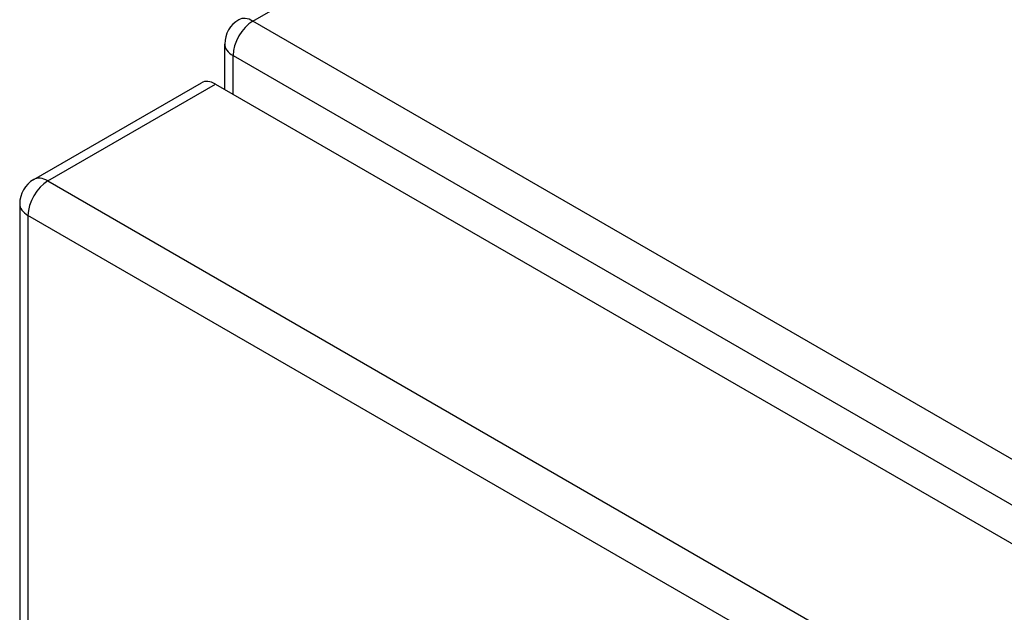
# Model space of a CAD drawing. Header units: inches. Extents: x 223.9 to 264.3, y 86 to 124.8.
# Tile 24 of 51: x 223.9 to 227.4, y 118.5 to 120.6. Entities that reach past the tile are written whole.
import ezdxf

# ---------------------------------------------------------------- set-up
doc = ezdxf.new("R2010")
doc.units = ezdxf.units.IN
doc.header["$MEASUREMENT"] = 0
doc.layers.add('Visible Edges(ANSI)', color=7, linetype='Continuous', lineweight=25)
doc.layers.add('Visible Tangent Edges(ANSI)', color=7, linetype='Continuous', lineweight=25)

msp = doc.modelspace()

# ---------------------------------------------------------------- linework, layer by layer
at = {"layer": 'Visible Edges(ANSI)'}
for p, q in [((224.6373, 120.3719), (224.6373, 120.5318)), ((223.9649, 120.0547), (224.5553, 120.3956)), ((224.6048, 120.3907), (258.2666, 100.956)), ((223.9154, 119.969), (223.9154, 105.5007))]:
    msp.add_line(p, q, dxfattribs=at)
for centre in [(224.7363, 120.5318), (224.0144, 119.969)]:
    msp.add_arc(centre, 0.099, 120, 180, dxfattribs=at)
msp.add_ellipse((224.6048, 120.3099), major_axis=(-0.0495, 0.0857), ratio=0.57735, start_param=5.497787, end_param=6.283185, dxfattribs=at)
at = {"layer": 'Visible Tangent Edges(ANSI)'}
for p, q in [((224.7363, 120.6127), (230.2305, 123.7847)), ((258.5375, 101.0976), (224.7363, 120.6127)), ((224.6663, 120.4914), (258.4675, 100.9763)), ((224.6663, 120.3552), (224.6663, 120.4914)), ((224.0144, 120.0498), (224.6048, 120.3907)), ((224.0144, 120.0498), (257.6762, 100.6152)), ((257.6062, 100.4939), (223.9444, 119.9286)), ((223.9444, 119.9286), (223.9444, 105.4602))]:
    msp.add_line(p, q, dxfattribs=at)
for centre, major_axis, start_param, end_param in [((224.7363, 120.5318), (-0.0495, -0.0857), 3.926991, 5.497787), ((224.7363, 120.5318), (-0.0495, 0.0857), 5.497787, 6.283185), ((224.7363, 120.5318), (-0.099, 0), 0, 0.785398), ((224.0144, 119.969), (-0.0495, 0.0857), 5.497787, 6.283185), ((224.0144, 119.969), (-0.0495, -0.0857), 3.926991, 5.497787), ((224.0144, 119.969), (-0.099, 0), 0, 0.785398)]:
    msp.add_ellipse(centre, major_axis=major_axis, ratio=0.57735, start_param=start_param, end_param=end_param, dxfattribs=at)

doc.saveas('drawing.dxf')
